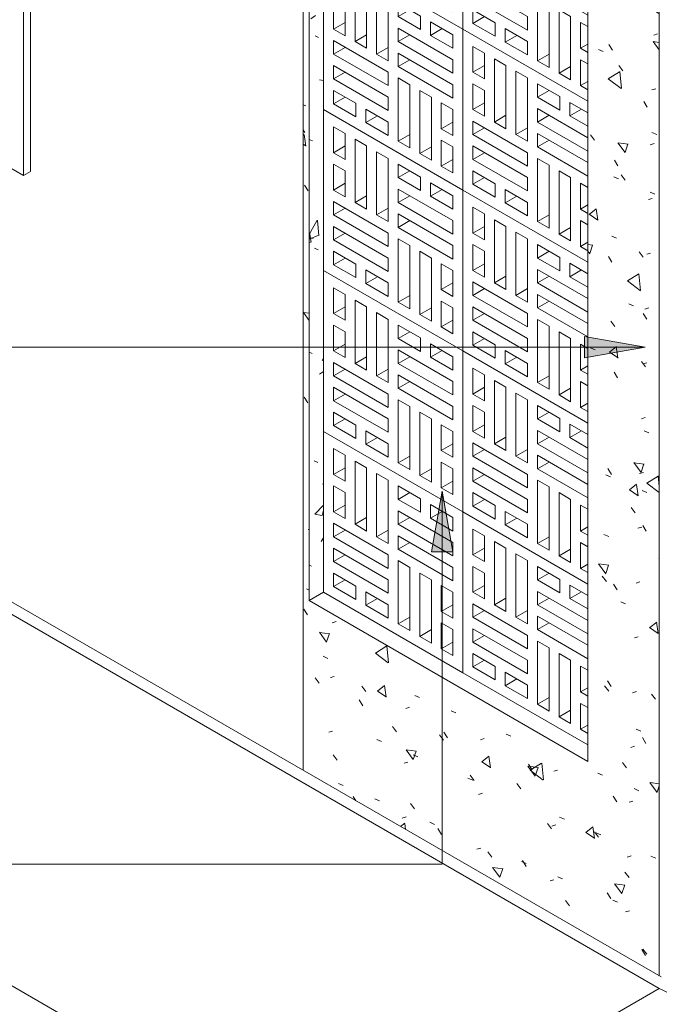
# Model space of a CAD drawing. Header units: metres. Extents: x -15.1 to 0.1, y 4 to 14.1.
# Tile 4 of 67: x -11.7 to -10.5, y 5.5 to 7.5. Entities that reach past the tile are written whole.
import ezdxf

# ---------------------------------------------------------------- set-up
doc = ezdxf.new("R2010")
doc.units = ezdxf.units.M
for name, color, linetype, lineweight in [('A-FLOR', 7, 'Continuous', 5), ('A-WALL', 7, 'Continuous', 5), ('A-WALL-PATT', 7, 'Continuous', 5), ('G-ANNO-TEXT', 7, 'Continuous', 9), ('I-WALL', 7, 'Continuous', 5), ('Q-CASE', 7, 'Continuous', 5)]:
    doc.layers.add(name, color=color, linetype=linetype, lineweight=lineweight)

# ---------------------------------------------------------------- blocks, each defined once
blk = doc.blocks.new('COBOGÓ-TACO-CHINÊS9 - COBOGÓ-TACO-CHINÊS-1851104-ISO_01')
at = {"layer": 'Q-CASE'}
for p, q in [((-11.145, 6.658), (-11.145, 6.3395)), ((-10.8693, 6.4988), (-11.145, 6.658)), ((-11.1253, 6.5727), (-11.1253, 6.6239)), ((-11.1253, 6.6239), (-11.1024, 6.6106)), ((-11.1024, 6.6106), (-11.1024, 6.5594)), ((-11.0827, 6.4741), (-11.0827, 6.5992)), ((-11.0827, 6.5992), (-11.0597, 6.5859)), ((-11.1253, 6.5727), (-11.1024, 6.5859)), ((-11.1024, 6.5594), (-11.1253, 6.5727)), ((-11.0597, 6.5859), (-11.0597, 6.4608)), ((-11.04, 6.4495), (-11.04, 6.5746)), ((-11.04, 6.5746), (-11.017, 6.5613)), ((-11.1253, 6.4988), (-11.1253, 6.5499)), ((-11.1253, 6.5499), (-11.1024, 6.5367)), ((-11.017, 6.5613), (-11.017, 6.4362)), ((-10.9973, 6.5234), (-10.9973, 6.5499)), ((-10.9973, 6.5499), (-10.953, 6.5243)), ((-11.1024, 6.5367), (-11.1024, 6.4855)), ((-10.9973, 6.5234), (-10.9743, 6.5367)), ((-11.1253, 6.4988), (-11.1024, 6.512)), ((-10.953, 6.4978), (-10.9973, 6.5234)), ((-10.953, 6.5243), (-10.953, 6.4978)), ((-10.9333, 6.4864), (-10.9333, 6.513)), ((-10.9333, 6.513), (-10.889, 6.4874)), ((-11.1024, 6.4855), (-11.1253, 6.4988)), ((-10.9973, 6.4741), (-10.9973, 6.5006)), ((-10.9973, 6.5006), (-10.889, 6.4381)), ((-10.9333, 6.4864), (-10.9103, 6.4997)), ((-10.8693, 6.1803), (-10.8693, 6.4988)), ((-11.1253, 6.4495), (-11.1253, 6.476)), ((-11.1253, 6.476), (-11.017, 6.4135)), ((-11.0827, 6.4741), (-11.0597, 6.4874)), ((-11.0597, 6.4608), (-11.0827, 6.4741)), ((-10.9973, 6.4741), (-10.9743, 6.4874)), ((-10.889, 6.4116), (-10.9973, 6.4741)), ((-10.889, 6.4608), (-10.9333, 6.4864)), ((-10.889, 6.4874), (-10.889, 6.4608)), ((-11.1253, 6.4495), (-11.1024, 6.4627)), ((-11.04, 6.4495), (-11.017, 6.4627)), ((-10.9973, 6.4248), (-10.9973, 6.4514)), ((-10.9973, 6.4514), (-10.889, 6.3888)), ((-11.017, 6.3869), (-11.1253, 6.4495)), ((-11.017, 6.4362), (-11.04, 6.4495)), ((-10.9973, 6.4248), (-10.9743, 6.4381)), ((-10.889, 6.4381), (-10.889, 6.4116)), ((-11.1253, 6.4002), (-11.1253, 6.4267)), ((-11.1253, 6.4267), (-11.017, 6.3642)), ((-11.1253, 6.4002), (-11.1024, 6.4135)), ((-11.017, 6.4135), (-11.017, 6.3869)), ((-10.889, 6.3623), (-10.9973, 6.4248)), ((-11.017, 6.3376), (-11.1253, 6.4002)), ((-10.9973, 6.277), (-10.9973, 6.4021)), ((-10.9973, 6.4021), (-10.9743, 6.3888)), ((-11.1253, 6.3509), (-11.1253, 6.3774)), ((-11.1253, 6.3774), (-11.081, 6.3519)), ((-10.9743, 6.3888), (-10.9743, 6.2637)), ((-10.9546, 6.2523), (-10.9546, 6.3774)), ((-10.9546, 6.3774), (-10.9316, 6.3642)), ((-10.889, 6.3888), (-10.889, 6.3623)), ((-11.1253, 6.3509), (-11.1024, 6.3642)), ((-11.017, 6.3642), (-11.017, 6.3376)), ((-10.9316, 6.3642), (-10.9316, 6.2391)), ((-10.9119, 6.3016), (-10.9119, 6.3528)), ((-10.9119, 6.3528), (-10.889, 6.3395)), ((-11.145, 6.3395), (-10.8693, 6.1803)), ((-11.081, 6.3253), (-11.1253, 6.3509)), ((-11.081, 6.3519), (-11.081, 6.3253)), ((-11.0613, 6.3139), (-11.0613, 6.3405)), ((-11.0613, 6.3405), (-11.017, 6.3149)), ((-10.889, 6.3395), (-10.889, 6.2884)), ((-11.0613, 6.3139), (-11.0383, 6.3272)), ((-11.017, 6.2884), (-11.0613, 6.3139)), ((-11.017, 6.3149), (-11.017, 6.2884)), ((-10.889, 6.3149), (-10.9119, 6.3016)), ((-10.889, 6.2884), (-10.9119, 6.3016)), ((-10.9973, 6.277), (-10.9743, 6.2903)), ((-10.9743, 6.2637), (-10.9973, 6.277)), ((-10.9119, 6.2277), (-10.9119, 6.2789)), ((-10.9119, 6.2789), (-10.889, 6.2656)), ((-10.9546, 6.2523), (-10.9316, 6.2656)), ((-10.889, 6.2656), (-10.889, 6.2144)), ((-10.9316, 6.2391), (-10.9546, 6.2523)), ((-10.9119, 6.2277), (-10.889, 6.241)), ((-10.889, 6.2144), (-10.9119, 6.2277))]:
    blk.add_line(p, q, dxfattribs=at)
blk = doc.blocks.new('COBOGÓ-TACO-CHINÊS1 - COBOGÓ-TACO-CHINÊS-1852165-ISO_01')
at = {"layer": 'Q-CASE'}
for p, q in [((-10.8693, 6.4988), (-10.8693, 6.1803)), ((-10.6218, 6.3559), (-10.8693, 6.4988)), ((-10.8496, 6.4135), (-10.8496, 6.4646)), ((-10.8496, 6.4646), (-10.8266, 6.4514)), ((-10.8266, 6.4514), (-10.8266, 6.4002)), ((-10.8069, 6.3149), (-10.8069, 6.44)), ((-10.8069, 6.44), (-10.7839, 6.4267)), ((-10.8496, 6.4135), (-10.8266, 6.4267)), ((-10.8266, 6.4002), (-10.8496, 6.4135)), ((-10.7839, 6.4267), (-10.7839, 6.3016)), ((-10.7642, 6.2903), (-10.7642, 6.4154)), ((-10.7642, 6.4154), (-10.7412, 6.4021)), ((-10.7412, 6.4021), (-10.7412, 6.277)), ((-10.8496, 6.3395), (-10.8496, 6.3907)), ((-10.8496, 6.3907), (-10.8266, 6.3774)), ((-10.8266, 6.3774), (-10.8266, 6.3263)), ((-10.7215, 6.3642), (-10.7215, 6.3907)), ((-10.7215, 6.3907), (-10.6772, 6.3651)), ((-10.7215, 6.3642), (-10.6985, 6.3774)), ((-10.8496, 6.3395), (-10.8266, 6.3528)), ((-10.6772, 6.3386), (-10.7215, 6.3642)), ((-10.6772, 6.3651), (-10.6772, 6.3386)), ((-10.6575, 6.3272), (-10.6575, 6.3538)), ((-10.6575, 6.3538), (-10.6218, 6.3331)), ((-10.8266, 6.3263), (-10.8496, 6.3395)), ((-10.7215, 6.3149), (-10.7215, 6.3414)), ((-10.7215, 6.3414), (-10.6218, 6.2838)), ((-10.6575, 6.3272), (-10.6345, 6.3405)), ((-10.8496, 6.2903), (-10.8496, 6.3168)), ((-10.8496, 6.3168), (-10.7412, 6.2542)), ((-10.8069, 6.3149), (-10.7839, 6.3282)), ((-10.7839, 6.3016), (-10.8069, 6.3149)), ((-10.7215, 6.3149), (-10.6985, 6.3282)), ((-10.6218, 6.2573), (-10.7215, 6.3149)), ((-10.6218, 6.3066), (-10.6575, 6.3272)), ((-10.8496, 6.2903), (-10.8266, 6.3035)), ((-10.7642, 6.2903), (-10.7412, 6.3035)), ((-10.7412, 6.2277), (-10.8496, 6.2903)), ((-10.7412, 6.277), (-10.7642, 6.2903)), ((-10.7215, 6.2656), (-10.7215, 6.2922)), ((-10.7215, 6.2922), (-10.6218, 6.2346)), ((-10.7215, 6.2656), (-10.6985, 6.2789)), ((-10.8496, 6.241), (-10.8496, 6.2675)), ((-10.8496, 6.2675), (-10.7412, 6.205)), ((-10.6218, 6.208), (-10.7215, 6.2656)), ((-10.8496, 6.241), (-10.8266, 6.2542)), ((-10.7412, 6.1784), (-10.8496, 6.241)), ((-10.7412, 6.2542), (-10.7412, 6.2277)), ((-10.7215, 6.1178), (-10.7215, 6.2429)), ((-10.7215, 6.2429), (-10.6985, 6.2296)), ((-10.8496, 6.1917), (-10.8496, 6.2182)), ((-10.8496, 6.2182), (-10.8052, 6.1926)), ((-10.6985, 6.2296), (-10.6985, 6.1045)), ((-10.6788, 6.0931), (-10.6788, 6.2182)), ((-10.6788, 6.2182), (-10.6559, 6.205)), ((-10.8496, 6.1917), (-10.8266, 6.205)), ((-10.7412, 6.205), (-10.7412, 6.1784)), ((-10.6559, 6.205), (-10.6559, 6.0799)), ((-10.8693, 6.1803), (-10.6218, 6.0374)), ((-10.8052, 6.1661), (-10.8496, 6.1917)), ((-10.8052, 6.1926), (-10.8052, 6.1661)), ((-10.7855, 6.1547), (-10.7855, 6.1813)), ((-10.7855, 6.1813), (-10.7412, 6.1557)), ((-10.6362, 6.1424), (-10.6362, 6.1936)), ((-10.6362, 6.1936), (-10.6218, 6.1853)), ((-10.7855, 6.1547), (-10.7626, 6.168)), ((-10.7412, 6.1291), (-10.7855, 6.1547)), ((-10.7412, 6.1557), (-10.7412, 6.1291)), ((-10.6218, 6.1507), (-10.6362, 6.1424)), ((-10.6218, 6.1341), (-10.6362, 6.1424)), ((-10.7215, 6.1178), (-10.6985, 6.131)), ((-10.6362, 6.0685), (-10.6362, 6.1197)), ((-10.6362, 6.1197), (-10.6218, 6.1114)), ((-10.6985, 6.1045), (-10.7215, 6.1178)), ((-10.6788, 6.0931), (-10.6559, 6.1064)), ((-10.6559, 6.0799), (-10.6788, 6.0931)), ((-10.6362, 6.0685), (-10.6218, 6.0768)), ((-10.6218, 6.0602), (-10.6362, 6.0685))]:
    blk.add_line(p, q, dxfattribs=at)
blk = doc.blocks.new('COBOGÓ-TACO-CHINÊS2 - COBOGÓ-TACO-CHINÊS-1852355-ISO_01')
at = {"layer": 'Q-CASE'}
for p, q in [((-11.145, 6.9764), (-11.145, 6.658)), ((-10.8693, 6.8172), (-11.145, 6.9764)), ((-11.1253, 6.8911), (-11.1253, 6.9423)), ((-11.1253, 6.9423), (-11.1024, 6.929)), ((-11.1024, 6.929), (-11.1024, 6.8778)), ((-11.0827, 6.7925), (-11.0827, 6.9176)), ((-11.0827, 6.9176), (-11.0597, 6.9044)), ((-11.1253, 6.8911), (-11.1024, 6.9044)), ((-11.0597, 6.9044), (-11.0597, 6.7793)), ((-11.1024, 6.8778), (-11.1253, 6.8911)), ((-11.04, 6.7679), (-11.04, 6.893)), ((-11.04, 6.893), (-11.017, 6.8797)), ((-11.017, 6.8797), (-11.017, 6.7546)), ((-11.1253, 6.8172), (-11.1253, 6.8684)), ((-11.1253, 6.8684), (-11.1024, 6.8551)), ((-10.9973, 6.8418), (-10.9973, 6.8684)), ((-10.9973, 6.8684), (-10.953, 6.8428)), ((-11.1024, 6.8551), (-11.1024, 6.8039)), ((-10.9973, 6.8418), (-10.9743, 6.8551)), ((-10.953, 6.8162), (-10.9973, 6.8418)), ((-10.953, 6.8428), (-10.953, 6.8162)), ((-11.1253, 6.8172), (-11.1024, 6.8305)), ((-10.9333, 6.8049), (-10.9333, 6.8314)), ((-10.9333, 6.8314), (-10.889, 6.8058)), ((-11.1024, 6.8039), (-11.1253, 6.8172)), ((-11.0827, 6.7925), (-11.0597, 6.8058)), ((-10.9973, 6.7925), (-10.9973, 6.8191)), ((-10.9973, 6.8191), (-10.889, 6.7565)), ((-10.9973, 6.7925), (-10.9743, 6.8058)), ((-10.9333, 6.8049), (-10.9103, 6.8181)), ((-10.889, 6.7793), (-10.9333, 6.8049)), ((-10.889, 6.8058), (-10.889, 6.7793)), ((-10.8693, 6.4988), (-10.8693, 6.8172)), ((-11.1253, 6.7679), (-11.1253, 6.7944)), ((-11.1253, 6.7944), (-11.017, 6.7319)), ((-11.1253, 6.7679), (-11.1024, 6.7812)), ((-11.0597, 6.7793), (-11.0827, 6.7925)), ((-11.04, 6.7679), (-11.017, 6.7812)), ((-10.889, 6.73), (-10.9973, 6.7925)), ((-11.017, 6.7054), (-11.1253, 6.7679)), ((-11.017, 6.7546), (-11.04, 6.7679)), ((-10.9973, 6.7433), (-10.9973, 6.7698)), ((-10.9973, 6.7698), (-10.889, 6.7073)), ((-11.1253, 6.7186), (-11.1253, 6.7452)), ((-11.1253, 6.7452), (-11.017, 6.6826)), ((-10.9973, 6.7433), (-10.9743, 6.7565)), ((-10.889, 6.6807), (-10.9973, 6.7433)), ((-10.889, 6.7565), (-10.889, 6.73)), ((-11.1253, 6.7186), (-11.1024, 6.7319)), ((-11.017, 6.7319), (-11.017, 6.7054)), ((-11.017, 6.6561), (-11.1253, 6.7186)), ((-10.9973, 6.5954), (-10.9973, 6.7205)), ((-10.9973, 6.7205), (-10.9743, 6.7073)), ((-10.9743, 6.7073), (-10.9743, 6.5822)), ((-10.889, 6.7073), (-10.889, 6.6807)), ((-11.1253, 6.6693), (-11.1253, 6.6959)), ((-11.1253, 6.6959), (-11.081, 6.6703)), ((-10.9546, 6.5708), (-10.9546, 6.6959)), ((-10.9546, 6.6959), (-10.9316, 6.6826)), ((-11.1253, 6.6693), (-11.1024, 6.6826)), ((-11.081, 6.6438), (-11.1253, 6.6693)), ((-11.081, 6.6703), (-11.081, 6.6438)), ((-11.017, 6.6826), (-11.017, 6.6561)), ((-10.9316, 6.6826), (-10.9316, 6.5575)), ((-10.9119, 6.6201), (-10.9119, 6.6712)), ((-10.9119, 6.6712), (-10.889, 6.658)), ((-11.145, 6.658), (-10.8693, 6.4988)), ((-11.0613, 6.6324), (-11.0613, 6.6589)), ((-11.0613, 6.6589), (-11.017, 6.6333)), ((-11.0613, 6.6324), (-11.0383, 6.6456)), ((-10.889, 6.658), (-10.889, 6.6068)), ((-11.017, 6.6068), (-11.0613, 6.6324)), ((-11.017, 6.6333), (-11.017, 6.6068)), ((-10.889, 6.6333), (-10.9119, 6.6201)), ((-10.9973, 6.5954), (-10.9743, 6.6087)), ((-10.889, 6.6068), (-10.9119, 6.6201)), ((-10.9743, 6.5822), (-10.9973, 6.5954)), ((-10.9119, 6.5461), (-10.9119, 6.5973)), ((-10.9119, 6.5973), (-10.889, 6.584)), ((-10.9546, 6.5708), (-10.9316, 6.584)), ((-10.9316, 6.5575), (-10.9546, 6.5708)), ((-10.889, 6.584), (-10.889, 6.5329)), ((-10.9119, 6.5461), (-10.889, 6.5594)), ((-10.889, 6.5329), (-10.9119, 6.5461))]:
    blk.add_line(p, q, dxfattribs=at)
blk = doc.blocks.new('COBOGÓ-TACO-CHINÊS3 - COBOGÓ-TACO-CHINÊS-1852432-ISO_01')
at = {"layer": 'Q-CASE'}
for p, q in [((-10.8693, 6.8172), (-10.8693, 6.4988)), ((-10.6218, 6.6743), (-10.8693, 6.8172)), ((-10.8496, 6.7319), (-10.8496, 6.7831)), ((-10.8496, 6.7831), (-10.8266, 6.7698)), ((-10.8266, 6.7698), (-10.8266, 6.7186)), ((-10.8496, 6.7319), (-10.8266, 6.7452)), ((-10.8069, 6.6333), (-10.8069, 6.7584)), ((-10.8069, 6.7584), (-10.7839, 6.7452)), ((-10.7839, 6.7452), (-10.7839, 6.6201)), ((-10.8266, 6.7186), (-10.8496, 6.7319)), ((-10.7642, 6.6087), (-10.7642, 6.7338)), ((-10.7642, 6.7338), (-10.7412, 6.7205)), ((-10.8496, 6.658), (-10.8496, 6.7091)), ((-10.8496, 6.7091), (-10.8266, 6.6959)), ((-10.7412, 6.7205), (-10.7412, 6.5954)), ((-10.7215, 6.6826), (-10.7215, 6.7091)), ((-10.7215, 6.7091), (-10.6772, 6.6836)), ((-10.8266, 6.6959), (-10.8266, 6.6447)), ((-10.7215, 6.6826), (-10.6985, 6.6959)), ((-10.8496, 6.658), (-10.8266, 6.6712)), ((-10.6772, 6.657), (-10.7215, 6.6826)), ((-10.6772, 6.6836), (-10.6772, 6.657)), ((-10.6575, 6.6456), (-10.6575, 6.6722)), ((-10.6575, 6.6722), (-10.6218, 6.6516)), ((-10.8266, 6.6447), (-10.8496, 6.658)), ((-10.8069, 6.6333), (-10.7839, 6.6466)), ((-10.7215, 6.6333), (-10.7215, 6.6599)), ((-10.7215, 6.6599), (-10.6218, 6.6023)), ((-10.7215, 6.6333), (-10.6985, 6.6466)), ((-10.6575, 6.6456), (-10.6345, 6.6589)), ((-10.6218, 6.625), (-10.6575, 6.6456)), ((-10.8496, 6.6087), (-10.8496, 6.6352)), ((-10.8496, 6.6352), (-10.7412, 6.5727)), ((-10.7839, 6.6201), (-10.8069, 6.6333)), ((-10.6218, 6.5757), (-10.7215, 6.6333)), ((-10.8496, 6.6087), (-10.8266, 6.622)), ((-10.7412, 6.5461), (-10.8496, 6.6087)), ((-10.7642, 6.6087), (-10.7412, 6.622)), ((-10.7412, 6.5954), (-10.7642, 6.6087)), ((-10.7215, 6.584), (-10.7215, 6.6106)), ((-10.7215, 6.6106), (-10.6218, 6.553)), ((-10.7215, 6.584), (-10.6985, 6.5973)), ((-10.8496, 6.5594), (-10.8496, 6.5859)), ((-10.8496, 6.5859), (-10.7412, 6.5234)), ((-10.8496, 6.5594), (-10.8266, 6.5727)), ((-10.7412, 6.5727), (-10.7412, 6.5461)), ((-10.6218, 6.5265), (-10.7215, 6.584)), ((-10.7412, 6.4969), (-10.8496, 6.5594)), ((-10.7215, 6.4362), (-10.7215, 6.5613)), ((-10.7215, 6.5613), (-10.6985, 6.548)), ((-10.6985, 6.548), (-10.6985, 6.4229)), ((-10.8496, 6.5101), (-10.8496, 6.5367)), ((-10.8496, 6.5367), (-10.8052, 6.5111)), ((-10.6788, 6.4116), (-10.6788, 6.5367)), ((-10.6788, 6.5367), (-10.6559, 6.5234)), ((-10.8496, 6.5101), (-10.8266, 6.5234)), ((-10.8052, 6.4845), (-10.8496, 6.5101)), ((-10.8052, 6.5111), (-10.8052, 6.4845)), ((-10.7412, 6.5234), (-10.7412, 6.4969)), ((-10.6559, 6.5234), (-10.6559, 6.3983)), ((-10.6362, 6.4608), (-10.6362, 6.512)), ((-10.6362, 6.512), (-10.6218, 6.5037)), ((-10.8693, 6.4988), (-10.6218, 6.3559)), ((-10.7855, 6.4732), (-10.7855, 6.4997)), ((-10.7855, 6.4997), (-10.7412, 6.4741)), ((-10.7855, 6.4732), (-10.7626, 6.4864)), ((-10.7412, 6.4476), (-10.7855, 6.4732)), ((-10.7412, 6.4741), (-10.7412, 6.4476)), ((-10.6218, 6.4692), (-10.6362, 6.4608)), ((-10.6218, 6.4525), (-10.6362, 6.4608)), ((-10.7215, 6.4362), (-10.6985, 6.4495)), ((-10.6985, 6.4229), (-10.7215, 6.4362)), ((-10.6362, 6.3869), (-10.6362, 6.4381)), ((-10.6362, 6.4381), (-10.6218, 6.4298)), ((-10.6788, 6.4116), (-10.6559, 6.4248)), ((-10.6559, 6.3983), (-10.6788, 6.4116)), ((-10.6362, 6.3869), (-10.6218, 6.3952)), ((-10.6218, 6.3786), (-10.6362, 6.3869))]:
    blk.add_line(p, q, dxfattribs=at)
blk = doc.blocks.new('COBOGÓ-TACO-CHINÊS4 - COBOGÓ-TACO-CHINÊS-1852517-ISO_01')
at = {"layer": 'Q-CASE'}
for p, q in [((-11.145, 7.2948), (-11.145, 6.9764)), ((-10.8693, 7.1356), (-11.145, 7.2948)), ((-11.1253, 7.2095), (-11.1253, 7.2607)), ((-11.1253, 7.2607), (-11.1024, 7.2475)), ((-11.1024, 7.2475), (-11.1024, 7.1963)), ((-11.0827, 7.111), (-11.0827, 7.2361)), ((-11.0827, 7.2361), (-11.0597, 7.2228)), ((-11.1253, 7.2095), (-11.1024, 7.2228)), ((-11.0597, 7.2228), (-11.0597, 7.0977)), ((-11.04, 7.0863), (-11.04, 7.2114)), ((-11.04, 7.2114), (-11.017, 7.1982)), ((-11.1024, 7.1963), (-11.1253, 7.2095)), ((-11.017, 7.1982), (-11.017, 7.0731)), ((-11.1253, 7.1356), (-11.1253, 7.1868)), ((-11.1253, 7.1868), (-11.1024, 7.1735)), ((-11.1024, 7.1735), (-11.1024, 7.1224)), ((-10.9973, 7.1603), (-10.9973, 7.1868)), ((-10.9973, 7.1868), (-10.953, 7.1612)), ((-10.9973, 7.1603), (-10.9743, 7.1735)), ((-10.953, 7.1347), (-10.9973, 7.1603)), ((-10.953, 7.1612), (-10.953, 7.1347)), ((-11.1253, 7.1356), (-11.1024, 7.1489)), ((-11.1024, 7.1224), (-11.1253, 7.1356)), ((-10.9973, 7.111), (-10.9973, 7.1375)), ((-10.9973, 7.1375), (-10.889, 7.075)), ((-10.9333, 7.1233), (-10.9333, 7.1498)), ((-10.9333, 7.1498), (-10.889, 7.1242)), ((-10.9333, 7.1233), (-10.9103, 7.1366)), ((-10.8693, 6.8172), (-10.8693, 7.1356)), ((-11.1253, 7.0863), (-11.1253, 7.1129)), ((-11.1253, 7.1129), (-11.017, 7.0503)), ((-11.0827, 7.111), (-11.0597, 7.1242)), ((-10.9973, 7.111), (-10.9743, 7.1242)), ((-10.889, 7.0977), (-10.9333, 7.1233)), ((-10.889, 7.1242), (-10.889, 7.0977)), ((-11.1253, 7.0863), (-11.1024, 7.0996)), ((-11.0597, 7.0977), (-11.0827, 7.111)), ((-11.04, 7.0863), (-11.017, 7.0996)), ((-10.889, 7.0484), (-10.9973, 7.111)), ((-11.017, 7.0238), (-11.1253, 7.0863)), ((-11.017, 7.0731), (-11.04, 7.0863)), ((-10.9973, 7.0617), (-10.9973, 7.0882)), ((-10.9973, 7.0882), (-10.889, 7.0257)), ((-10.9973, 7.0617), (-10.9743, 7.075)), ((-10.889, 7.075), (-10.889, 7.0484)), ((-11.1253, 7.0371), (-11.1253, 7.0636)), ((-11.1253, 7.0636), (-11.017, 7.001)), ((-10.889, 6.9991), (-10.9973, 7.0617)), ((-11.1253, 7.0371), (-11.1024, 7.0503)), ((-11.017, 6.9745), (-11.1253, 7.0371)), ((-11.017, 7.0503), (-11.017, 7.0238)), ((-10.9973, 6.9139), (-10.9973, 7.039)), ((-10.9973, 7.039), (-10.9743, 7.0257)), ((-10.9743, 7.0257), (-10.9743, 6.9006)), ((-10.889, 7.0257), (-10.889, 6.9991)), ((-11.1253, 6.9878), (-11.1253, 7.0143)), ((-11.1253, 7.0143), (-11.081, 6.9887)), ((-11.1253, 6.9878), (-11.1024, 7.001)), ((-11.017, 7.001), (-11.017, 6.9745)), ((-10.9546, 6.8892), (-10.9546, 7.0143)), ((-10.9546, 7.0143), (-10.9316, 7.001)), ((-10.9316, 7.001), (-10.9316, 6.8759)), ((-11.145, 6.9764), (-10.8693, 6.8172)), ((-11.081, 6.9622), (-11.1253, 6.9878)), ((-11.081, 6.9887), (-11.081, 6.9622)), ((-11.0613, 6.9508), (-11.0613, 6.9774)), ((-11.0613, 6.9774), (-11.017, 6.9518)), ((-10.9119, 6.9385), (-10.9119, 6.9897)), ((-10.9119, 6.9897), (-10.889, 6.9764)), ((-10.889, 6.9764), (-10.889, 6.9252)), ((-11.0613, 6.9508), (-11.0383, 6.9641)), ((-11.017, 6.9252), (-11.0613, 6.9508)), ((-11.017, 6.9518), (-11.017, 6.9252)), ((-10.889, 6.9518), (-10.9119, 6.9385)), ((-10.889, 6.9252), (-10.9119, 6.9385)), ((-10.9973, 6.9139), (-10.9743, 6.9271)), ((-10.9743, 6.9006), (-10.9973, 6.9139)), ((-10.9546, 6.8892), (-10.9316, 6.9025)), ((-10.9119, 6.8646), (-10.9119, 6.9157)), ((-10.9119, 6.9157), (-10.889, 6.9025)), ((-10.889, 6.9025), (-10.889, 6.8513)), ((-10.9316, 6.8759), (-10.9546, 6.8892)), ((-10.9119, 6.8646), (-10.889, 6.8778)), ((-10.889, 6.8513), (-10.9119, 6.8646))]:
    blk.add_line(p, q, dxfattribs=at)
blk = doc.blocks.new('COBOGÓ-TACO-CHINÊS5 - COBOGÓ-TACO-CHINÊS-1852594-ISO_01')
at = {"layer": 'Q-CASE'}
for p, q in [((-10.8693, 7.1356), (-10.8693, 6.8172)), ((-10.6218, 6.9927), (-10.8693, 7.1356)), ((-10.8496, 7.0503), (-10.8496, 7.1015)), ((-10.8496, 7.1015), (-10.8266, 7.0882)), ((-10.8266, 7.0882), (-10.8266, 7.0371)), ((-10.8069, 6.9518), (-10.8069, 7.0769)), ((-10.8069, 7.0769), (-10.7839, 7.0636)), ((-10.8496, 7.0503), (-10.8266, 7.0636)), ((-10.7839, 7.0636), (-10.7839, 6.9385)), ((-10.8266, 7.0371), (-10.8496, 7.0503)), ((-10.7642, 6.9271), (-10.7642, 7.0522)), ((-10.7642, 7.0522), (-10.7412, 7.039)), ((-10.7412, 7.039), (-10.7412, 6.9139)), ((-10.8496, 6.9764), (-10.8496, 7.0276)), ((-10.8496, 7.0276), (-10.8266, 7.0143)), ((-10.7215, 7.001), (-10.7215, 7.0276)), ((-10.7215, 7.0276), (-10.6772, 7.002)), ((-10.8266, 7.0143), (-10.8266, 6.9631)), ((-10.7215, 7.001), (-10.6985, 7.0143)), ((-10.6772, 6.9755), (-10.7215, 7.001)), ((-10.6772, 7.002), (-10.6772, 6.9755)), ((-10.8496, 6.9764), (-10.8266, 6.9897)), ((-10.8266, 6.9631), (-10.8496, 6.9764)), ((-10.7215, 6.9518), (-10.7215, 6.9783)), ((-10.7215, 6.9783), (-10.6218, 6.9207)), ((-10.6575, 6.9641), (-10.6575, 6.9906)), ((-10.6575, 6.9906), (-10.6218, 6.97)), ((-10.6575, 6.9641), (-10.6345, 6.9774)), ((-10.8069, 6.9518), (-10.7839, 6.965)), ((-10.7215, 6.9518), (-10.6985, 6.965)), ((-10.6218, 6.9435), (-10.6575, 6.9641)), ((-10.8496, 6.9271), (-10.8496, 6.9537)), ((-10.8496, 6.9537), (-10.7412, 6.8911)), ((-10.8496, 6.9271), (-10.8266, 6.9404)), ((-10.7839, 6.9385), (-10.8069, 6.9518)), ((-10.7642, 6.9271), (-10.7412, 6.9404)), ((-10.6218, 6.8942), (-10.7215, 6.9518)), ((-10.7412, 6.8646), (-10.8496, 6.9271)), ((-10.7412, 6.9139), (-10.7642, 6.9271)), ((-10.7215, 6.9025), (-10.7215, 6.929)), ((-10.7215, 6.929), (-10.6218, 6.8714)), ((-10.8496, 6.8778), (-10.8496, 6.9044)), ((-10.8496, 6.9044), (-10.7412, 6.8418)), ((-10.7215, 6.9025), (-10.6985, 6.9157)), ((-10.6218, 6.8449), (-10.7215, 6.9025)), ((-10.8496, 6.8778), (-10.8266, 6.8911)), ((-10.7412, 6.8911), (-10.7412, 6.8646)), ((-10.7215, 6.7546), (-10.7215, 6.8797)), ((-10.7215, 6.8797), (-10.6985, 6.8665)), ((-10.7412, 6.8153), (-10.8496, 6.8778)), ((-10.6985, 6.8665), (-10.6985, 6.7414)), ((-10.8496, 6.8286), (-10.8496, 6.8551)), ((-10.8496, 6.8551), (-10.8052, 6.8295)), ((-10.8496, 6.8286), (-10.8266, 6.8418)), ((-10.7412, 6.8418), (-10.7412, 6.8153)), ((-10.6788, 6.73), (-10.6788, 6.8551)), ((-10.6788, 6.8551), (-10.6559, 6.8418)), ((-10.6559, 6.8418), (-10.6559, 6.7167)), ((-10.8052, 6.803), (-10.8496, 6.8286)), ((-10.8052, 6.8295), (-10.8052, 6.803)), ((-10.6362, 6.7793), (-10.6362, 6.8305)), ((-10.6362, 6.8305), (-10.6218, 6.8221)), ((-10.8693, 6.8172), (-10.6218, 6.6743)), ((-10.7855, 6.7916), (-10.7855, 6.8181)), ((-10.7855, 6.8181), (-10.7412, 6.7925)), ((-10.7855, 6.7916), (-10.7626, 6.8049)), ((-10.7412, 6.766), (-10.7855, 6.7916)), ((-10.7412, 6.7925), (-10.7412, 6.766)), ((-10.6218, 6.7876), (-10.6362, 6.7793)), ((-10.7215, 6.7546), (-10.6985, 6.7679)), ((-10.6218, 6.771), (-10.6362, 6.7793)), ((-10.6985, 6.7414), (-10.7215, 6.7546)), ((-10.6788, 6.73), (-10.6559, 6.7433)), ((-10.6362, 6.7054), (-10.6362, 6.7565)), ((-10.6362, 6.7565), (-10.6218, 6.7482)), ((-10.6559, 6.7167), (-10.6788, 6.73)), ((-10.6362, 6.7054), (-10.6218, 6.7137)), ((-10.6218, 6.697), (-10.6362, 6.7054))]:
    blk.add_line(p, q, dxfattribs=at)
blk = doc.blocks.new('COBOGÓ-TACO-CHINÊS6 - COBOGÓ-TACO-CHINÊS-1852677-ISO_01')
at = {"layer": 'Q-CASE'}
for p, q in [((-11.145, 7.6133), (-11.145, 7.2948)), ((-10.8693, 7.4541), (-11.145, 7.6133)), ((-11.1253, 7.528), (-11.1253, 7.5792)), ((-11.1253, 7.5792), (-11.1024, 7.5659)), ((-11.1024, 7.5659), (-11.1024, 7.5147)), ((-11.1253, 7.528), (-11.1024, 7.5412)), ((-11.0827, 7.4294), (-11.0827, 7.5545)), ((-11.0827, 7.5545), (-11.0597, 7.5412)), ((-11.0597, 7.5412), (-11.0597, 7.4161)), ((-11.1024, 7.5147), (-11.1253, 7.528)), ((-11.04, 7.4048), (-11.04, 7.5299)), ((-11.04, 7.5299), (-11.017, 7.5166)), ((-11.1253, 7.4541), (-11.1253, 7.5052)), ((-11.1253, 7.5052), (-11.1024, 7.492)), ((-11.017, 7.5166), (-11.017, 7.3915)), ((-10.9973, 7.4787), (-10.9973, 7.5052)), ((-10.9973, 7.5052), (-10.953, 7.4796)), ((-11.1024, 7.492), (-11.1024, 7.4408)), ((-10.9973, 7.4787), (-10.9743, 7.492)), ((-11.1253, 7.4541), (-11.1024, 7.4673)), ((-10.953, 7.4531), (-10.9973, 7.4787)), ((-10.953, 7.4796), (-10.953, 7.4531)), ((-10.9333, 7.4417), (-10.9333, 7.4683)), ((-10.9333, 7.4683), (-10.889, 7.4427)), ((-11.1024, 7.4408), (-11.1253, 7.4541)), ((-10.9973, 7.4294), (-10.9973, 7.4559)), ((-10.9973, 7.4559), (-10.889, 7.3934)), ((-10.9333, 7.4417), (-10.9103, 7.455)), ((-10.8693, 7.1356), (-10.8693, 7.4541)), ((-11.1253, 7.4048), (-11.1253, 7.4313)), ((-11.1253, 7.4313), (-11.017, 7.3688)), ((-11.0827, 7.4294), (-11.0597, 7.4427)), ((-11.0597, 7.4161), (-11.0827, 7.4294)), ((-10.9973, 7.4294), (-10.9743, 7.4427)), ((-10.889, 7.3669), (-10.9973, 7.4294)), ((-10.889, 7.4161), (-10.9333, 7.4417)), ((-10.889, 7.4427), (-10.889, 7.4161)), ((-11.1253, 7.4048), (-11.1024, 7.418)), ((-11.017, 7.3422), (-11.1253, 7.4048)), ((-11.04, 7.4048), (-11.017, 7.418)), ((-11.017, 7.3915), (-11.04, 7.4048)), ((-10.9973, 7.3801), (-10.9973, 7.4067)), ((-10.9973, 7.4067), (-10.889, 7.3441)), ((-10.9973, 7.3801), (-10.9743, 7.3934)), ((-10.889, 7.3934), (-10.889, 7.3669)), ((-11.1253, 7.3555), (-11.1253, 7.382)), ((-11.1253, 7.382), (-11.017, 7.3195)), ((-11.1253, 7.3555), (-11.1024, 7.3688)), ((-11.017, 7.3688), (-11.017, 7.3422)), ((-10.889, 7.3176), (-10.9973, 7.3801)), ((-11.017, 7.2929), (-11.1253, 7.3555)), ((-10.9973, 7.2323), (-10.9973, 7.3574)), ((-10.9973, 7.3574), (-10.9743, 7.3441)), ((-11.1253, 7.3062), (-11.1253, 7.3327)), ((-11.1253, 7.3327), (-11.081, 7.3072)), ((-10.9743, 7.3441), (-10.9743, 7.219)), ((-10.9546, 7.2076), (-10.9546, 7.3327)), ((-10.9546, 7.3327), (-10.9316, 7.3195)), ((-10.889, 7.3441), (-10.889, 7.3176)), ((-11.1253, 7.3062), (-11.1024, 7.3195)), ((-11.017, 7.3195), (-11.017, 7.2929)), ((-10.9316, 7.3195), (-10.9316, 7.1944)), ((-10.9119, 7.2569), (-10.9119, 7.3081)), ((-10.9119, 7.3081), (-10.889, 7.2948)), ((-11.145, 7.2948), (-10.8693, 7.1356)), ((-11.081, 7.2806), (-11.1253, 7.3062)), ((-11.081, 7.3072), (-11.081, 7.2806)), ((-11.0613, 7.2692), (-11.0613, 7.2958)), ((-11.0613, 7.2958), (-11.017, 7.2702)), ((-10.889, 7.2948), (-10.889, 7.2437)), ((-11.0613, 7.2692), (-11.0383, 7.2825)), ((-11.017, 7.2437), (-11.0613, 7.2692)), ((-11.017, 7.2702), (-11.017, 7.2437)), ((-10.889, 7.2702), (-10.9119, 7.2569)), ((-10.889, 7.2437), (-10.9119, 7.2569)), ((-10.9973, 7.2323), (-10.9743, 7.2456)), ((-10.9743, 7.219), (-10.9973, 7.2323)), ((-10.9119, 7.183), (-10.9119, 7.2342)), ((-10.9119, 7.2342), (-10.889, 7.2209)), ((-10.9546, 7.2076), (-10.9316, 7.2209)), ((-10.889, 7.2209), (-10.889, 7.1697)), ((-10.9316, 7.1944), (-10.9546, 7.2076)), ((-10.9119, 7.183), (-10.889, 7.1963)), ((-10.889, 7.1697), (-10.9119, 7.183))]:
    blk.add_line(p, q, dxfattribs=at)
blk = doc.blocks.new('COBOGÓ-TACO-CHINÊS7 - COBOGÓ-TACO-CHINÊS-1852754-ISO_01')
at = {"layer": 'Q-CASE'}
for p, q in [((-10.8693, 7.4541), (-10.8693, 7.1356)), ((-10.6218, 7.3112), (-10.8693, 7.4541)), ((-10.8496, 7.3688), (-10.8496, 7.4199)), ((-10.8496, 7.4199), (-10.8266, 7.4067)), ((-10.8266, 7.4067), (-10.8266, 7.3555)), ((-10.8069, 7.2702), (-10.8069, 7.3953)), ((-10.8069, 7.3953), (-10.7839, 7.382)), ((-10.8496, 7.3688), (-10.8266, 7.382)), ((-10.8266, 7.3555), (-10.8496, 7.3688)), ((-10.7839, 7.382), (-10.7839, 7.2569)), ((-10.7642, 7.2456), (-10.7642, 7.3707)), ((-10.7642, 7.3707), (-10.7412, 7.3574)), ((-10.7412, 7.3574), (-10.7412, 7.2323)), ((-10.8496, 7.2948), (-10.8496, 7.346)), ((-10.8496, 7.346), (-10.8266, 7.3327)), ((-10.8266, 7.3327), (-10.8266, 7.2816)), ((-10.7215, 7.3195), (-10.7215, 7.346)), ((-10.7215, 7.346), (-10.6772, 7.3204)), ((-10.7215, 7.3195), (-10.6985, 7.3327)), ((-10.8496, 7.2948), (-10.8266, 7.3081)), ((-10.6772, 7.2939), (-10.7215, 7.3195)), ((-10.6772, 7.3204), (-10.6772, 7.2939)), ((-10.6575, 7.2825), (-10.6575, 7.3091)), ((-10.6575, 7.3091), (-10.6218, 7.2884)), ((-10.8266, 7.2816), (-10.8496, 7.2948)), ((-10.7215, 7.2702), (-10.7215, 7.2967)), ((-10.7215, 7.2967), (-10.6218, 7.2391)), ((-10.6575, 7.2825), (-10.6345, 7.2958)), ((-10.8496, 7.2456), (-10.8496, 7.2721)), ((-10.8496, 7.2721), (-10.7412, 7.2095)), ((-10.8069, 7.2702), (-10.7839, 7.2835)), ((-10.7839, 7.2569), (-10.8069, 7.2702)), ((-10.7215, 7.2702), (-10.6985, 7.2835)), ((-10.6218, 7.2126), (-10.7215, 7.2702)), ((-10.6218, 7.2619), (-10.6575, 7.2825)), ((-10.8496, 7.2456), (-10.8266, 7.2588)), ((-10.7642, 7.2456), (-10.7412, 7.2588)), ((-10.7412, 7.183), (-10.8496, 7.2456)), ((-10.7412, 7.2323), (-10.7642, 7.2456)), ((-10.7215, 7.2209), (-10.7215, 7.2475)), ((-10.7215, 7.2475), (-10.6218, 7.1899)), ((-10.7215, 7.2209), (-10.6985, 7.2342)), ((-10.8496, 7.1963), (-10.8496, 7.2228)), ((-10.8496, 7.2228), (-10.7412, 7.1603)), ((-10.6218, 7.1633), (-10.7215, 7.2209)), ((-10.8496, 7.1963), (-10.8266, 7.2095)), ((-10.7412, 7.1337), (-10.8496, 7.1963)), ((-10.7412, 7.2095), (-10.7412, 7.183)), ((-10.7215, 7.0731), (-10.7215, 7.1982)), ((-10.7215, 7.1982), (-10.6985, 7.1849)), ((-10.8496, 7.147), (-10.8496, 7.1735)), ((-10.8496, 7.1735), (-10.8052, 7.1479)), ((-10.6985, 7.1849), (-10.6985, 7.0598)), ((-10.6788, 7.0484), (-10.6788, 7.1735)), ((-10.6788, 7.1735), (-10.6559, 7.1603)), ((-10.8496, 7.147), (-10.8266, 7.1603)), ((-10.7412, 7.1603), (-10.7412, 7.1337)), ((-10.6559, 7.1603), (-10.6559, 7.0352)), ((-10.8693, 7.1356), (-10.6218, 6.9927)), ((-10.8052, 7.1214), (-10.8496, 7.147)), ((-10.8052, 7.1479), (-10.8052, 7.1214)), ((-10.7855, 7.11), (-10.7855, 7.1366)), ((-10.7855, 7.1366), (-10.7412, 7.111)), ((-10.6362, 7.0977), (-10.6362, 7.1489)), ((-10.6362, 7.1489), (-10.6218, 7.1406)), ((-10.7855, 7.11), (-10.7626, 7.1233)), ((-10.7412, 7.0844), (-10.7855, 7.11)), ((-10.7412, 7.111), (-10.7412, 7.0844)), ((-10.6218, 7.106), (-10.6362, 7.0977)), ((-10.6218, 7.0894), (-10.6362, 7.0977)), ((-10.7215, 7.0731), (-10.6985, 7.0863)), ((-10.6362, 7.0238), (-10.6362, 7.075)), ((-10.6362, 7.075), (-10.6218, 7.0667)), ((-10.6985, 7.0598), (-10.7215, 7.0731)), ((-10.6788, 7.0484), (-10.6559, 7.0617)), ((-10.6559, 7.0352), (-10.6788, 7.0484)), ((-10.6362, 7.0238), (-10.6218, 7.0321)), ((-10.6218, 7.0155), (-10.6362, 7.0238))]:
    blk.add_line(p, q, dxfattribs=at)
blk = doc.blocks.new('COBOGÓ-TACO-CHINÊS8 - COBOGÓ-TACO-CHINÊS-1852837-ISO_01')
at = {"layer": 'Q-CASE'}
for p, q in [((-11.145, 7.899), (-11.145, 7.6133)), ((-11.1253, 7.8464), (-11.1253, 7.8877)), ((-11.1024, 7.8744), (-11.1024, 7.8331)), ((-11.1253, 7.8464), (-11.1024, 7.8597)), ((-11.0827, 7.7478), (-11.0827, 7.863)), ((-11.1024, 7.8331), (-11.1253, 7.8464)), ((-11.0597, 7.8498), (-11.0597, 7.7346)), ((-11.04, 7.7232), (-11.04, 7.8384)), ((-11.1253, 7.7725), (-11.1253, 7.8237)), ((-11.1253, 7.8237), (-11.1024, 7.8104)), ((-11.017, 7.8251), (-11.017, 7.7099)), ((-11.1024, 7.8104), (-11.1024, 7.7592)), ((-10.9973, 7.7971), (-10.9973, 7.8138)), ((-10.9973, 7.7971), (-10.9829, 7.8054)), ((-10.953, 7.7715), (-10.9973, 7.7971)), ((-11.1253, 7.7725), (-11.1024, 7.7858)), ((-10.953, 7.7882), (-10.953, 7.7715)), ((-10.9333, 7.7602), (-10.9333, 7.7768)), ((-11.1024, 7.7592), (-11.1253, 7.7725)), ((-11.0827, 7.7478), (-11.0597, 7.7611)), ((-10.9973, 7.7478), (-10.9973, 7.7744)), ((-10.9973, 7.7744), (-10.889, 7.7118)), ((-10.9973, 7.7478), (-10.9743, 7.7611)), ((-10.9333, 7.7602), (-10.9189, 7.7685)), ((-10.889, 7.7346), (-10.9333, 7.7602)), ((-11.1253, 7.7232), (-11.1253, 7.7497)), ((-11.1253, 7.7497), (-11.017, 7.6872)), ((-11.1253, 7.7232), (-11.1024, 7.7365)), ((-11.0597, 7.7346), (-11.0827, 7.7478)), ((-11.04, 7.7232), (-11.017, 7.7365)), ((-10.889, 7.6853), (-10.9973, 7.7478)), ((-10.889, 7.7512), (-10.889, 7.7346)), ((-10.8693, 7.4541), (-10.8693, 7.7398)), ((-11.017, 7.6607), (-11.1253, 7.7232)), ((-11.017, 7.7099), (-11.04, 7.7232)), ((-10.9973, 7.6986), (-10.9973, 7.7251)), ((-10.9973, 7.7251), (-10.889, 7.6626)), ((-11.1253, 7.6739), (-11.1253, 7.7005)), ((-11.1253, 7.7005), (-11.017, 7.6379)), ((-10.9973, 7.6986), (-10.9743, 7.7118)), ((-10.889, 7.636), (-10.9973, 7.6986)), ((-10.889, 7.7118), (-10.889, 7.6853)), ((-11.1253, 7.6739), (-11.1024, 7.6872)), ((-11.017, 7.6872), (-11.017, 7.6607)), ((-11.017, 7.6114), (-11.1253, 7.6739)), ((-10.9973, 7.5507), (-10.9973, 7.6758)), ((-10.9973, 7.6758), (-10.9743, 7.6626)), ((-10.9743, 7.6626), (-10.9743, 7.5375)), ((-10.889, 7.6626), (-10.889, 7.636)), ((-11.1253, 7.6246), (-11.1253, 7.6512)), ((-11.1253, 7.6512), (-11.081, 7.6256)), ((-10.9546, 7.5261), (-10.9546, 7.6512)), ((-10.9546, 7.6512), (-10.9316, 7.6379)), ((-11.1253, 7.6246), (-11.1024, 7.6379)), ((-11.081, 7.5991), (-11.1253, 7.6246)), ((-11.081, 7.6256), (-11.081, 7.5991)), ((-11.017, 7.6379), (-11.017, 7.6114)), ((-10.9316, 7.6379), (-10.9316, 7.5128)), ((-10.9119, 7.5754), (-10.9119, 7.6265)), ((-10.9119, 7.6265), (-10.889, 7.6133)), ((-11.145, 7.6133), (-10.8693, 7.4541)), ((-11.0613, 7.5877), (-11.0613, 7.6142)), ((-11.0613, 7.6142), (-11.017, 7.5886)), ((-11.0613, 7.5877), (-11.0383, 7.601)), ((-10.889, 7.6133), (-10.889, 7.5621)), ((-11.017, 7.5621), (-11.0613, 7.5877)), ((-11.017, 7.5886), (-11.017, 7.5621)), ((-10.889, 7.5886), (-10.9119, 7.5754)), ((-10.9973, 7.5507), (-10.9743, 7.564)), ((-10.889, 7.5621), (-10.9119, 7.5754)), ((-10.9743, 7.5375), (-10.9973, 7.5507)), ((-10.9119, 7.5014), (-10.9119, 7.5526)), ((-10.9119, 7.5526), (-10.889, 7.5393)), ((-10.9546, 7.5261), (-10.9316, 7.5393)), ((-10.9316, 7.5128), (-10.9546, 7.5261)), ((-10.889, 7.5393), (-10.889, 7.4882)), ((-10.9119, 7.5014), (-10.889, 7.5147)), ((-10.889, 7.4882), (-10.9119, 7.5014))]:
    blk.add_line(p, q, dxfattribs=at)
blk = doc.blocks.new('COBOGÓ-TACO-CHINÊS10 - COBOGÓ-TACO-CHINÊS-1852914-ISO_01')
at = {"layer": 'Q-CASE'}
for p, q in [((-10.8693, 7.7398), (-10.8693, 7.4541)), ((-10.8496, 7.6872), (-10.8496, 7.7285)), ((-10.8496, 7.6872), (-10.8266, 7.7005)), ((-10.8266, 7.7152), (-10.8266, 7.6739)), ((-10.8069, 7.5886), (-10.8069, 7.7038)), ((-10.8266, 7.6739), (-10.8496, 7.6872)), ((-10.7839, 7.6905), (-10.7839, 7.5754)), ((-10.7642, 7.564), (-10.7642, 7.6792)), ((-10.8496, 7.6133), (-10.8496, 7.6644)), ((-10.8496, 7.6644), (-10.8266, 7.6512)), ((-10.7412, 7.6659), (-10.7412, 7.5507)), ((-10.8266, 7.6512), (-10.8266, 7.6)), ((-10.7215, 7.6379), (-10.7215, 7.6545)), ((-10.7215, 7.6379), (-10.7071, 7.6462)), ((-10.8496, 7.6133), (-10.8266, 7.6265)), ((-10.6772, 7.6123), (-10.7215, 7.6379)), ((-10.6772, 7.6289), (-10.6772, 7.6123)), ((-10.8266, 7.6), (-10.8496, 7.6133)), ((-10.8069, 7.5886), (-10.7839, 7.6019)), ((-10.7215, 7.5886), (-10.7215, 7.6152)), ((-10.7215, 7.6152), (-10.6218, 7.5576)), ((-10.7215, 7.5886), (-10.6985, 7.6019)), ((-10.6575, 7.601), (-10.6575, 7.6176)), ((-10.6575, 7.601), (-10.6431, 7.6093)), ((-10.6218, 7.5803), (-10.6575, 7.601)), ((-10.8496, 7.564), (-10.8496, 7.5905)), ((-10.8496, 7.5905), (-10.7412, 7.528)), ((-10.7839, 7.5754), (-10.8069, 7.5886)), ((-10.6218, 7.531), (-10.7215, 7.5886)), ((-10.8496, 7.564), (-10.8266, 7.5773)), ((-10.7412, 7.5014), (-10.8496, 7.564)), ((-10.7642, 7.564), (-10.7412, 7.5773)), ((-10.7412, 7.5507), (-10.7642, 7.564)), ((-10.7215, 7.5393), (-10.7215, 7.5659)), ((-10.7215, 7.5659), (-10.6218, 7.5083)), ((-10.8496, 7.5147), (-10.8496, 7.5412)), ((-10.8496, 7.5412), (-10.7412, 7.4787)), ((-10.7215, 7.5393), (-10.6985, 7.5526)), ((-10.8496, 7.5147), (-10.8266, 7.528)), ((-10.7412, 7.528), (-10.7412, 7.5014)), ((-10.6218, 7.4818), (-10.7215, 7.5393)), ((-10.7412, 7.4522), (-10.8496, 7.5147)), ((-10.7215, 7.3915), (-10.7215, 7.5166)), ((-10.7215, 7.5166), (-10.6985, 7.5033)), ((-10.6985, 7.5033), (-10.6985, 7.3782)), ((-10.8496, 7.4654), (-10.8496, 7.492)), ((-10.8496, 7.492), (-10.8052, 7.4664)), ((-10.6788, 7.3669), (-10.6788, 7.492)), ((-10.6788, 7.492), (-10.6559, 7.4787)), ((-10.8496, 7.4654), (-10.8266, 7.4787)), ((-10.8052, 7.4398), (-10.8496, 7.4654)), ((-10.8052, 7.4664), (-10.8052, 7.4398)), ((-10.7412, 7.4787), (-10.7412, 7.4522)), ((-10.6559, 7.4787), (-10.6559, 7.3536)), ((-10.6362, 7.4161), (-10.6362, 7.4673)), ((-10.6362, 7.4673), (-10.6218, 7.459)), ((-10.8693, 7.4541), (-10.6218, 7.3112)), ((-10.7855, 7.4285), (-10.7855, 7.455)), ((-10.7855, 7.455), (-10.7412, 7.4294)), ((-10.7855, 7.4285), (-10.7626, 7.4417)), ((-10.7412, 7.4029), (-10.7855, 7.4285)), ((-10.7412, 7.4294), (-10.7412, 7.4029)), ((-10.6218, 7.4245), (-10.6362, 7.4161)), ((-10.7215, 7.3915), (-10.6985, 7.4048)), ((-10.6218, 7.4078), (-10.6362, 7.4161)), ((-10.6985, 7.3782), (-10.7215, 7.3915)), ((-10.6362, 7.3422), (-10.6362, 7.3934)), ((-10.6362, 7.3934), (-10.6218, 7.3851)), ((-10.6788, 7.3669), (-10.6559, 7.3801)), ((-10.6559, 7.3536), (-10.6788, 7.3669)), ((-10.6362, 7.3422), (-10.6218, 7.3505)), ((-10.6218, 7.3339), (-10.6362, 7.3422))]:
    blk.add_line(p, q, dxfattribs=at)
blk = doc.blocks.new('Paredes 1 - Paredes 1-2288142-ISO_01')
at = {"layer": 'A-WALL'}
for p, q in [((-11.7249, 8.1522), (-11.7249, 7.1724)), ((-11.739, 7.1642), (-11.739, 8.144)), ((-12.7289, 7.7357), (-11.739, 7.1642)), ((-11.7249, 7.1724), (-11.739, 7.1642))]:
    blk.add_line(p, q, dxfattribs=at)

msp = doc.modelspace()

# ---------------------------------------------------------------- hatches: boundary and pattern name
at = {"layer": 'A-WALL-PATT', "true_color": 0xa2a2a2}
h = msp.add_hatch(dxfattribs=at)
h.set_pattern_fill('FP_9', color=253, style=0, pattern_type=2)
h.set_pattern_definition([(38.617, (-7.128, 9.876), (0.206117, -0.139825), [0.01773, -0.19504]), (325.848, (-7.128, 9.876), (-0.039872, 0.272616), [0.02076, -0.22831]), (98.321, (-7.111, 9.864), (0.1662434, 0.1327864), [0.02296, -0.25256]), (32.051, (-7.128, 9.942), (0.306696, -0.231984), [0.02641, -0.29048]), (95.439, (-7.102, 9.923), (0.26859, 0.168166), [0.0335, -0.36847]), (322.895, (-7.128, 9.942), (0.26859, 0.168163), [0.03205, -0.35251]), (352.362, (-7.099, 9.909), (0.171532, -0.232633), [0.0203, -0.22331]), (306.403, (-7.099, 9.909), (0.069922, 0.200253), [0.02409, -0.26495]), (70.753, (-7.085, 9.89), (0.241451, -0.032382), [0.01768, -0.19443]), (17.155, (-7.128, 9.876), (0.003489, 0.1084437), [0.00787, -0.14769, 0.00787, -0.15199, -0.15807]), (17.155, (-7.128, 9.876), (0.003489, 0.1084437), [-0.31543, 0.00787, -0.1502]), (336.958, (-7.128, 9.876), (0.0756032, 0.0872277), [0.01022, -0.10805, 0.01022, -0.187, -0.07818]), (336.958, (-7.128, 9.876), (0.0756032, 0.0872277), [-0.31549, 0.01022, -0.06796]), (307.294, (-7.192, 9.913), (0.15340316, -0.09605115), [0.0132, -0.0868, 0.0132, -0.2988, -0.414]), (307.294, (-7.192, 9.913), (0.15340316, -0.09605115), [-0.412, 0.0132, -0.4008]), (301.444, (-7.221, 9.93), (0.167585, -0.0635372), [0.0134, -0.11859, 0.0134, -0.19698, -0.29851]), (301.444, (-7.221, 9.93), (0.167585, -0.0635372), [-0.34238, 0.0134, -0.28511])])
h.paths.add_polyline_path([(-10.4804, 5.5802), (-10.4804, 7.8011), (-11.1857, 8.2083), (-11.1857, 5.9874), (-10.4874, 5.5843)])
h.paths.add_polyline_path([(-10.6218, 6.0048), (-11.1733, 6.3232), (-11.1733, 7.9154), (-10.6218, 7.5969), (-10.6218, 6.0456)])
h = msp.add_hatch(dxfattribs=at)
h.set_pattern_fill('FP_10', color=253, style=0, pattern_type=2)
h.set_pattern_definition([(62.892, (-11.407, 12.077), (0.2061212, 0.0981823), [0.0304, -0.33443]), (25.47, (-11.407, 12.077), (-0.039871, 0.226575), [0.01903, -0.20928]), (99.981, (-11.389, 12.085), (0.1662384, 0.324758), [0.01917, -0.21089]), (60.684, (-11.407, 12.144), (0.306694, 0.122148), [0.04571, -0.50285]), (96.106, (-11.381, 12.154), (0.268586, 0.478313), [0.02985, -0.32835]), (21.716, (-11.407, 12.144), (0.268596, 0.478308), [0.02751, -0.30261]), (45.584, (-11.378, 12.144), (0.1715305, -0.0345634), [0.02875, -0.31625]), (348.607, (-11.378, 12.144), (0.069925, 0.280994), [0.01458, -0.1604]), (76.026, (-11.363, 12.141), (0.241453, 0.2464264), [0.02413, -0.26543]), (55.653, (-11.407, 12.077), (0.00349205, 0.11248274), [0.01333, -0.25013, 0.01333, -0.2574, -0.26771]), (55.653, (-11.407, 12.077), (0.00349205, 0.11248274), [-0.5342, 0.01333, -0.25437]), (36.106, (-11.407, 12.077), (0.0755994, 0.1745196), [0.01164, -0.12307, 0.01164, -0.213, -0.08904]), (36.106, (-11.407, 12.077), (0.0755994, 0.1745196), [-0.35934, 0.01164, -0.0774]), (351.006, (-11.471, 12.04), (0.1534023, 0.0810854), [0.0081, -0.05325, 0.0081, -0.1833, -0.25397]), (351.006, (-11.471, 12.04), (0.1534023, 0.0810854), [-0.25274, 0.0081, -0.24587]), (334.325, (-11.499, 12.024), (0.167589, 0.129972), [0.00776, -0.06864, 0.00776, -0.11401, -0.17278]), (334.325, (-11.499, 12.024), (0.167589, 0.129972), [-0.19817, 0.00776, -0.16503])])
h.paths.add_polyline_path([(-11.1733, 6.3232), (-11.145, 6.3395), (-11.145, 7.899), (-11.1733, 7.9154), (-11.1733, 6.3885)])
at = {"layer": 'G-ANNO-TEXT'}
for points in [[(-10.5085, 6.8244), (-10.6285, 6.8456), (-10.6285, 6.8033)], [(-10.9101, 6.5394), (-10.9313, 6.4194), (-10.889, 6.4194)]]:
    msp.add_hatch(color=256, dxfattribs=at).paths.add_polyline_path(points)

# ---------------------------------------------------------------- linework, layer by layer
at = {"layer": 'A-FLOR'}
for p, q in [((-10.4803, 5.5557), (-13.1391, 7.0907)), ((-13.7755, 6.7233), (-11.1167, 5.1882)), ((-11.1167, 5.1882), (-10.4803, 5.5557)), ((-10.4803, 5.5557), (-10.1268, 5.3842))]:
    msp.add_line(p, q, dxfattribs=at)
at = {"layer": 'G-ANNO-TEXT'}
for p, q in [((-10.5085, 6.8244), (-10.6285, 6.8456)), ((-10.6285, 6.8456), (-10.6285, 6.8033)), ((-10.5085, 6.8244), (-13.717, 6.8244)), ((-10.6285, 6.8033), (-10.5085, 6.8244)), ((-10.9101, 6.5394), (-10.9313, 6.4194)), ((-10.889, 6.4194), (-10.9101, 6.5394)), ((-10.9101, 6.5394), (-10.9101, 5.8012)), ((-10.9313, 6.4194), (-10.889, 6.4194)), ((-10.9101, 5.8012), (-13.0422, 5.8012))]:
    msp.add_line(p, q, dxfattribs=at)
at = {"layer": 'I-WALL'}
for p, q in [((-11.1857, 8.2083), (-11.1857, 5.9874)), ((-11.1733, 6.3232), (-11.1733, 7.9154)), ((-10.4804, 5.5802), (-10.4804, 7.8011)), ((-10.6218, 7.5969), (-10.6218, 6.0048)), ((-10.4768, 5.5782), (-13.2522, 7.1805)), ((-11.1733, 6.3232), (-11.145, 6.3395)), ((-10.6218, 6.0048), (-11.1733, 6.3232))]:
    msp.add_line(p, q, dxfattribs=at)

# ---------------------------------------------------------------- block references
at = {"layer": 'A-WALL'}
msp.add_blockref('Paredes 1 - Paredes 1-2288142-ISO_01', (0, 0), dxfattribs=at)
at = {"layer": 'Q-CASE'}
for name in ['COBOGÓ-TACO-CHINÊS8 - COBOGÓ-TACO-CHINÊS-1852837-ISO_01', 'COBOGÓ-TACO-CHINÊS10 - COBOGÓ-TACO-CHINÊS-1852914-ISO_01', 'COBOGÓ-TACO-CHINÊS6 - COBOGÓ-TACO-CHINÊS-1852677-ISO_01', 'COBOGÓ-TACO-CHINÊS7 - COBOGÓ-TACO-CHINÊS-1852754-ISO_01', 'COBOGÓ-TACO-CHINÊS4 - COBOGÓ-TACO-CHINÊS-1852517-ISO_01', 'COBOGÓ-TACO-CHINÊS5 - COBOGÓ-TACO-CHINÊS-1852594-ISO_01', 'COBOGÓ-TACO-CHINÊS2 - COBOGÓ-TACO-CHINÊS-1852355-ISO_01', 'COBOGÓ-TACO-CHINÊS3 - COBOGÓ-TACO-CHINÊS-1852432-ISO_01', 'COBOGÓ-TACO-CHINÊS9 - COBOGÓ-TACO-CHINÊS-1851104-ISO_01', 'COBOGÓ-TACO-CHINÊS1 - COBOGÓ-TACO-CHINÊS-1852165-ISO_01']:
    msp.add_blockref(name, (0, 0), dxfattribs=at)

doc.saveas('drawing.dxf')
